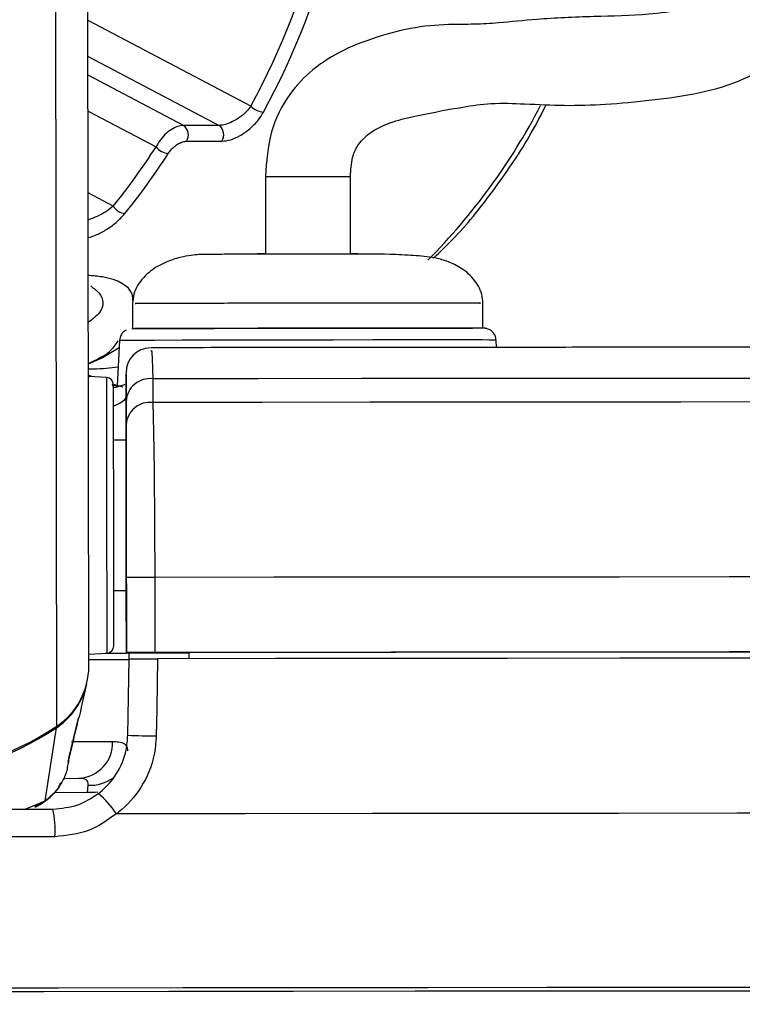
# Model space of a CAD drawing. Header units: millimetres. Extents: x 10 to 10348, y 8 to 8288.
# Tile 66 of 129: x 5151 to 5180, y 3015 to 3055. Entities that reach past the tile are written whole.
import ezdxf

# ---------------------------------------------------------------- set-up
doc = ezdxf.new("R2010")
doc.units = ezdxf.units.MM
doc.layers.add('COMPONENT_GEOMETRY', color=7, linetype='Continuous')
doc.styles.add('SLDTEXTSTYLE0', font='TXT', dxfattribs={"width": 0.75})
doc.dimstyles.new('SLDDIMSTYLE1', dxfattribs={"dimtxt": 75, "dimasz": 3.302, "dimexe": 0, "dimexo": 0.0625, "dimgap": 18.75, "dimtad": 0, "dimtih": 1, "dimtoh": 1, "dimdec": 0, "dimrnd": 1e-09, "dimzin": 12, "dimdsep": 46, "dimtxsty": 'SLDTEXTSTYLE0', "dimsah": 1, "dimcen": 0.09, "dimadec": 0, "dimazin": 3, "dimtfac": 1, "dimtdec": 0, "dimtofl": 0, "dimtmove": 0, "dimatfit": 3, "dimfxl": 1, "dimfrac": 2, "dimtolj": 1, "dimtzin": 12, "dimarcsym": 0})

# ---------------------------------------------------------------- blocks, each defined once
blk = doc.blocks.new('_D_6')
at = {"layer": 'COMPONENT_GEOMETRY', "color": 7}
for p, q in [((6592.367, 3169.161), (6314.849, 3169.161)), ((6318.024, 3169.161), (6318.024, 2018.737)), ((6318.024, 749.251), (6318.024, 1899.675)), ((3149.538, 749.251), (6321.199, 749.251))]:
    blk.add_line(p, q, dxfattribs=at)
for points in [[(6318.024, 3169.161), (6317.516, 3165.859), (6318.532, 3165.859)], [(6318.024, 749.251), (6318.532, 752.553), (6317.516, 752.553)]]:
    blk.add_solid(points, dxfattribs=at)
at = {"layer": 'COMPONENT_GEOMETRY', "color": 7, "insert": (6207.191, 1996.355), "char_height": 75, "attachment_point": 1, "style": 'SLDTEXTSTYLE0'}
blk.add_mtext('2420', dxfattribs=at)

msp = doc.modelspace()

# ---------------------------------------------------------------- linework, layer by layer
at = {"color": 7, "linetype": 'Continuous', "lineweight": 25}
for p, q in [((5153.398, 3028.942), (5153.198, 3178.621)), ((5158.599, 3050.563), (5157.185, 3050.563)), ((5157.3, 3049.93), (5158.714, 3049.93)), ((5160.449, 3048.519), (5160.454, 3045.415)), ((5163.853, 3045.446), (5163.849, 3048.524)), ((5155.142, 3043.436), (5155.144, 3042.437)), ((5169.144, 3042.455), (5169.142, 3043.455)), ((5154.62, 3041.962), (5154.528, 3040.165)), ((5169.685, 3041.688), (5169.669, 3041.982)), ((5154.605, 3041.672), (5153.943, 3041.275)), ((5153.943, 3041.275), (5153.366, 3041.011)), ((5153.518, 3040.519), (5153.367, 3040.584)), ((5154.099, 3040.489), (5153.383, 3040.526)), ((5154.883, 3040.562), (5154.884, 3039.757)), ((5155.954, 3040.43), (5155.953, 3039.484)), ((5154.773, 3040.094), (5154.38, 3040.207)), ((5154.884, 3039.757), (5154.886, 3037.975)), ((5154.885, 3038.607), (5154.884, 3039.553)), ((5154.886, 3037.975), (5154.386, 3037.974)), ((5154.886, 3037.975), (5154.886, 3037.975)), ((5154.89, 3035.032), (5154.898, 3029.479)), ((5154.898, 3029.488), (5154.894, 3032.488)), ((5156.029, 3032.491), (5156.033, 3029.491)), ((5154.394, 3031.975), (5154.894, 3031.975)), ((5154.898, 3029.471), (5154.894, 3031.975)), ((5154.894, 3031.975), (5154.898, 3029.466)), ((5153.398, 3029.421), (5154.113, 3029.459)), ((5154.898, 3029.488), (5154.898, 3029.479)), ((5154.898, 3029.479), (5157.398, 3029.483)), ((5154.898, 3029.471), (5154.898, 3029.466)), ((5155.007, 3029.471), (5154.898, 3029.471)), ((5154.954, 3026.185), (5155.003, 3029.238)), ((5155.003, 3029.229), (5155.007, 3029.48)), ((5157.398, 3029.489), (5157.398, 3029.483)), ((5157.398, 3029.489), (5157.398, 3029.242)), ((5157.398, 3029.483), (5157.398, 3029.242)), ((5153.098, 3027.311), (5153.31, 3028.232)), ((5152.601, 3025.264), (5152.983, 3026.862)), ((5152.974, 3026.829), (5152.994, 3026.896)), ((5151.651, 3023.563), (5152.107, 3026.486)), ((5152.57, 3025.151), (5152.606, 3025.263)), ((5152.544, 3024.902), (5152.585, 3025.079)), ((5152.436, 3024.46), (5153, 3024.461)), ((5153.339, 3023.889), (5153.374, 3024.184))]:
    msp.add_line(p, q, dxfattribs=at)
at = {"color": 8, "linetype": 'Continuous', "lineweight": 25}
for p, q in [((5152.116, 3026.546), (5151.921, 3172.315)), ((5159.871, 3051.333), (5153.364, 3054.755)), ((5153.366, 3053.315), (5158.599, 3050.563)), ((5157.185, 3050.563), (5153.367, 3052.571)), ((5153.369, 3051.132), (5156.082, 3049.705)), ((5154.374, 3047.337), (5153.373, 3047.864)), ((5154.571, 3040.119), (5154.323, 3040.206)), ((5154.331, 3040.169), (5154.529, 3040.184)), ((5153.339, 3023.889), (5152.01, 3023.887)), ((5150.85, 3023.233), (5151.651, 3023.563)), ((5151.243, 3023.336), (5151.651, 3023.563))]:
    msp.add_line(p, q, dxfattribs=at)
at = {"color": 8, "linetype": 'Continuous', "lineweight": 25, "flags": 128}
for points in [[(5160.476, 3048.519), (5160.459, 3048.52), (5160.66, 3048.521), (5161.085, 3048.522), (5161.673, 3048.523), (5162.334, 3048.524), (5162.966, 3048.525), (5163.475, 3048.525), (5163.779, 3048.524), (5163.839, 3048.524)], [(5167.465, 3041.986), (5166.197, 3041.986), (5164.739, 3041.985), (5163.16, 3041.983), (5161.534, 3041.981), (5159.936, 3041.978), (5158.441, 3041.976), (5157.119, 3041.972), (5156.033, 3041.969), (5155.232, 3041.966), (5154.754, 3041.964), (5154.62, 3041.962)], [(5154.099, 3040.489), (5154.099, 3040.487), (5154.099, 3040.26), (5154.1, 3039.673), (5154.101, 3038.765), (5154.103, 3037.599), (5154.104, 3036.255)], [(5154.104, 3036.255), (5154.106, 3034.823), (5154.108, 3033.401), (5154.11, 3032.087), (5154.111, 3030.969), (5154.113, 3030.124), (5154.113, 3029.61), (5154.113, 3029.459)], [(5152.7, 3025.93), (5152.709, 3025.93), (5153.355, 3025.932), (5153.906, 3025.934), (5154.349, 3025.935)], [(5153.753, 3023.913), (5153.643, 3023.897), (5153.339, 3023.889)]]:
    msp.add_lwpolyline(points, dxfattribs=at)
at = {"color": 7, "linetype": 'Continuous', "lineweight": 25, "flags": 128}
for points in [[(5160.14, 3045.443), (5160.171, 3045.442), (5160.441, 3045.442)], [(5163.845, 3045.446), (5164.093, 3045.448), (5164.14, 3045.448)], [(5155.118, 3042.436), (5155.162, 3042.437), (5155.512, 3042.44), (5156.195, 3042.443), (5157.176, 3042.446), (5158.406, 3042.448), (5159.823, 3042.451), (5161.357, 3042.454), (5162.93, 3042.456), (5164.464, 3042.458), (5165.882, 3042.459), (5167.112, 3042.459)], [(5156.399, 3042.443), (5155.653, 3042.44), (5155.233, 3042.438), (5155.229, 3042.438)], [(5169.144, 3042.455), (5169.129, 3042.456), (5168.853, 3042.457), (5168.24, 3042.458), (5167.322, 3042.459), (5166.144, 3042.459), (5164.765, 3042.458), (5163.255, 3042.456), (5161.689, 3042.454), (5160.146, 3042.452), (5158.704, 3042.449), (5157.433, 3042.446), (5156.399, 3042.443)], [(5167.112, 3042.459), (5168.092, 3042.459), (5168.723, 3042.458)], [(5187.145, 3040.455), (5183.648, 3040.453), (5180.007, 3040.451), (5176.236, 3040.449), (5172.35, 3040.446), (5168.363, 3040.443), (5164.291, 3040.439), (5160.15, 3040.435), (5155.954, 3040.43)], [(5154.389, 3036.185), (5154.387, 3037.457), (5154.386, 3038.56), (5154.384, 3039.418), (5154.384, 3039.973), (5154.383, 3040.188), (5154.383, 3040.19)], [(5188.372, 3039.51), (5184.744, 3039.508), (5180.964, 3039.506), (5177.046, 3039.504), (5173.007, 3039.501), (5168.861, 3039.497), (5164.626, 3039.493), (5160.318, 3039.489), (5155.953, 3039.484)], [(5154.386, 3037.974), (5154.386, 3038.11), (5154.386, 3038.274)], [(5154.886, 3037.975), (5154.886, 3037.92), (5154.887, 3037.753), (5154.887, 3037.483), (5154.887, 3037.118), (5154.888, 3036.672), (5154.889, 3036.163), (5154.889, 3035.609), (5154.89, 3035.032)], [(5154.397, 3029.759), (5154.397, 3029.902), (5154.397, 3030.388), (5154.395, 3031.187), (5154.394, 3032.244), (5154.392, 3033.487), (5154.391, 3034.831), (5154.389, 3036.185)], [(5191.274, 3032.518), (5187.344, 3032.517), (5183.243, 3032.515), (5178.987, 3032.512), (5174.595, 3032.509), (5170.084, 3032.505), (5165.473, 3032.501), (5160.782, 3032.496), (5156.029, 3032.491)], [(5154.395, 3031.675), (5154.395, 3031.727), (5154.394, 3031.975)], [(5155.007, 3029.458), (5154.748, 3029.457), (5154.045, 3029.456)], [(5191.278, 3029.518), (5187.348, 3029.517), (5183.247, 3029.515), (5178.991, 3029.512), (5174.599, 3029.509), (5170.088, 3029.505), (5165.478, 3029.501), (5160.786, 3029.496), (5156.033, 3029.491)], [(5156.14, 3029.241), (5156.107, 3027.241), (5156.089, 3026.153)], [(5191.192, 3029.268), (5187.281, 3029.267), (5183.2, 3029.265), (5178.967, 3029.262), (5174.599, 3029.259), (5170.114, 3029.255), (5165.53, 3029.251), (5160.865, 3029.246), (5156.14, 3029.241)], [(5188.382, 3029.513), (5184.884, 3029.512), (5181.253, 3029.51), (5177.501, 3029.507), (5173.642, 3029.504), (5169.689, 3029.501), (5165.654, 3029.497), (5161.553, 3029.493), (5157.398, 3029.489)], [(5139.854, 3023.218), (5141.365, 3023.22), (5142.878, 3023.222), (5144.392, 3023.224), (5145.906, 3023.226), (5147.421, 3023.228), (5148.935, 3023.23), (5150.447, 3023.232), (5151.958, 3023.234)], [(5192.44, 3023.069), (5188.256, 3023.067), (5183.868, 3023.065), (5179.298, 3023.062), (5174.566, 3023.059), (5169.697, 3023.055), (5164.712, 3023.05), (5159.637, 3023.045), (5154.496, 3023.039)], [(5152.041, 3022.127), (5150.51, 3022.125), (5148.977, 3022.123), (5147.443, 3022.122), (5145.908, 3022.119), (5144.373, 3022.117), (5142.838, 3022.115), (5141.305, 3022.113), (5139.774, 3022.111)], [(5196.512, 3015.963), (5192.817, 3015.963), (5188.888, 3015.962), (5184.745, 3015.96), (5180.409, 3015.958), (5175.901, 3015.955), (5171.244, 3015.951), (5166.46, 3015.947), (5161.574, 3015.942), (5156.61, 3015.937), (5151.593, 3015.931), (5146.547, 3015.924)], [(5196.448, 3015.963), (5192.758, 3015.963), (5188.834, 3015.962), (5184.696, 3015.96), (5180.366, 3015.958), (5175.863, 3015.955), (5171.212, 3015.951), (5166.434, 3015.947), (5161.554, 3015.942), (5156.597, 3015.937), (5151.586, 3015.931), (5146.547, 3015.924)], [(5196.375, 3016.107), (5193.089, 3016.107), (5189.188, 3016.106), (5185.077, 3016.104), (5180.775, 3016.102), (5176.304, 3016.099), (5171.684, 3016.095), (5166.938, 3016.091), (5162.091, 3016.087), (5157.164, 3016.081), (5152.183, 3016.075), (5147.171, 3016.069)]]:
    msp.add_lwpolyline(points, dxfattribs=at)
at = {"color": 7, "linetype": 'Continuous', "lineweight": 25}
for centre, radius, start, end in [((5160.444, 3051.884), 0.795, 223.9201, 264.954), ((5156.895, 3050.183), 0.478, 327.9477, 52.6544), ((5158.309, 3050.183), 0.478, 327.9477, 52.6544), ((5156.644, 3050.162), 0.725, 219.0787, 264.1785), ((5154.917, 3047.672), 0.638, 211.6268, 262.9549), ((5155.883, 3040.675), 1, 91.4875, 180.1194), ((5154.083, 3040.189), 0.3, 0.077, 87.077), ((5155.836, 3039.483), 0.955, 82.935, 175.7759), ((5155.837, 3038.537), 0.954, 83.0218, 175.7762), ((5156.005, 2816.754), 215.736, 89.99368, 90.29515), ((5154.097, 3029.759), 0.3, 273.077, 0.077), ((5153.31, 3213.862), 184.653, 270.02243, 270.52537), ((5154.06, 3098.967), 69.506, 270.05918, 270.69026), ((5156.068, 2790.511), 238.98, 90.00834, 90.28049), ((5150.502, 3028.951), 2.897, 303.865, 359.8275), ((5150.482, 3028.895), 2.906, 303.9969, 340.0781), ((5145.889, 3035.758), 11.119, 236.0974, 304.0565), ((5145.902, 3035.652), 11.069, 270.0134, 304.0937), ((5156.124, 3047.522), 21.368, 266.8593, 269.9065), ((5152.922, 3025.886), 1.427, 273.1283, 1.9892), ((5151.58, 3021.17), 3.463, 32.6533, 50.6833), ((5148.508, 3022.419), 3.545, 355.2815, 13.293)]:
    msp.add_arc(centre, radius, start, end, dxfattribs=at)
at = {"color": 8, "linetype": 'Continuous', "lineweight": 25}
for centre, radius, start, end in [((5148.921, 3063.019), 25.364, 315.2914, 332.622), ((5168.156, 2824.694), 217.293, 89.60097, 90.18209), ((5151.977, 3026.477), 0.13, 4.0337, 24.9888), ((5153.452, 3025.75), 1.568, 267.1234, 306.1817)]:
    msp.add_arc(centre, radius, start, end, dxfattribs=at)
at = {"color": 7, "linetype": 'Continuous', "lineweight": 25}
for centre, major_axis, ratio, start_param, end_param in [((5144.04, 3068.091), (-0.238, 27.599), 0.718698, 4.053659, 4.669369), ((5144.318, 3068.094), (-0.238, 27.999), 0.718532, 4.053752, 4.669462), ((5141.211, 3068.091), (-0.238, 27.599), 0.718698, 3.855149, 3.977102), ((5141.489, 3068.094), (-0.238, 27.999), 0.718532, 3.855242, 3.977195)]:
    msp.add_ellipse(centre, major_axis=major_axis, ratio=ratio, start_param=start_param, end_param=end_param, dxfattribs=at)
for points, knots in [([(5163.849, 3048.524), (5163.862, 3048.783), (5163.885, 3049.239), (5164.204, 3049.94), (5165.068, 3050.626), (5166.469, 3050.954), (5168.081, 3051.26), (5169.505, 3051.476), (5170.936, 3051.421), (5172.455, 3051.343), (5174.072, 3051.393), (5175.836, 3051.565), (5177.778, 3051.816), (5179.319, 3052.265), (5180.424, 3052.869), (5181.114, 3053.431), (5181.634, 3054.06), (5182.166, 3055.028), (5182.458, 3056.548), (5182.081, 3058.688), (5180.982, 3061.198), (5179.843, 3062.93), (5179.198, 3063.909)], [0, 0, 0, 0, 0.022111, 0.0389, 0.072371, 0.146112, 0.207467, 0.244245, 0.286123, 0.338201, 0.395145, 0.45656, 0.515373, 0.57069, 0.597552, 0.623297, 0.646213, 0.667451, 0.719432, 0.785482, 0.878678, 1, 1, 1, 1]), ([(5176.564, 3061.707), (5176.941, 3061.154), (5177.664, 3060.092), (5178.455, 3058.558), (5178.874, 3057.377), (5178.971, 3056.621), (5178.921, 3056.209), (5178.83, 3056.009), (5178.723, 3055.878), (5178.599, 3055.768), (5178.415, 3055.646), (5177.919, 3055.395), (5177.007, 3055.154), (5175.531, 3054.95), (5173.509, 3054.919), (5171.404, 3054.829), (5169.926, 3054.665), (5168.816, 3054.592), (5167.653, 3054.612), (5166.241, 3054.483), (5164.671, 3054.043), (5163.36, 3053.504), (5162.255, 3052.758), (5161.327, 3051.785), (5160.579, 3050.304), (5160.493, 3049.124), (5160.449, 3048.519)], [0, 0, 0, 0, 0.081486, 0.156451, 0.209808, 0.236249, 0.252028, 0.260859, 0.264636, 0.269364, 0.27586, 0.284671, 0.321186, 0.366566, 0.438204, 0.515029, 0.575324, 0.614341, 0.653057, 0.706235, 0.760365, 0.814825, 0.849626, 0.893234, 0.94525, 1, 1, 1, 1]), ([(5159.871, 3051.333), (5159.818, 3051.263), (5159.699, 3051.106), (5159.446, 3050.888), (5159.149, 3050.707), (5158.85, 3050.586), (5158.682, 3050.571), (5158.599, 3050.563)], [0, 0, 0, 0, 0.1749076, 0.3963626, 0.6042791, 0.8032174, 1, 1, 1, 1]), ([(5167.163, 3045.253), (5167.454, 3045.529), (5168.335, 3046.366), (5169.646, 3048.044), (5170.869, 3049.82), (5171.479, 3051.01), (5171.675, 3051.392)], [0, 0, 0, 0, 0.165744, 0.502623, 0.840141, 1, 1, 1, 1]), ([(5158.714, 3049.93), (5158.829, 3049.941), (5159.058, 3049.965), (5159.455, 3050.148), (5159.841, 3050.423), (5160.165, 3050.753), (5160.31, 3050.988), (5160.374, 3051.092)], [0, 0, 0, 0, 0.199756, 0.399866, 0.607022, 0.826553, 1, 1, 1, 1]), ([(5157.185, 3050.563), (5157.105, 3050.554), (5156.946, 3050.536), (5156.682, 3050.401), (5156.429, 3050.199), (5156.218, 3049.956), (5156.124, 3049.783), (5156.082, 3049.705)], [0, 0, 0, 0, 0.203156, 0.404338, 0.608435, 0.821707, 1, 1, 1, 1]), ([(5156.571, 3049.441), (5156.602, 3049.485), (5156.671, 3049.583), (5156.816, 3049.722), (5156.983, 3049.837), (5157.153, 3049.914), (5157.251, 3049.925), (5157.3, 3049.93)], [0, 0, 0, 0, 0.182942, 0.399983, 0.604335, 0.802378, 1, 1, 1, 1]), ([(5169.142, 3043.455), (5169.132, 3043.575), (5169.113, 3043.816), (5168.918, 3044.264), (5168.521, 3044.709), (5167.965, 3045.042), (5167.259, 3045.285), (5166.654, 3045.341), (5165.449, 3045.417), (5164.145, 3045.421), (5162.761, 3045.419), (5161.728, 3045.417), (5160.728, 3045.416), (5159.796, 3045.414), (5158.971, 3045.411), (5158.252, 3045.402), (5157.906, 3045.408), (5157.49, 3045.374), (5157.021, 3045.289), (5156.451, 3045.103), (5155.835, 3044.76), (5155.392, 3044.294), (5155.175, 3043.819), (5155.153, 3043.563), (5155.143, 3043.436)], [0, 0, 0, 0, 0.01878, 0.037879, 0.077117, 0.116246, 0.153659, 0.227178, 0.2937, 0.409149, 0.463503, 0.51717, 0.570154, 0.622885, 0.676537, 0.731304, 0.787192, 0.814143, 0.843483, 0.878202, 0.918099, 0.959724, 0.980093, 1, 1, 1, 1]), ([(5154.893, 3042.378), (5154.875, 3042.369), (5154.807, 3042.338), (5154.714, 3042.24), (5154.636, 3042.106), (5154.63, 3042.009), (5154.627, 3041.968)], [0, 0, 0, 0, 0.119738, 0.436982, 0.767119, 1, 1, 1, 1]), ([(5169.659, 3041.998), (5169.656, 3042.04), (5169.649, 3042.132), (5169.58, 3042.251), (5169.492, 3042.343), (5169.403, 3042.401), (5169.324, 3042.433), (5169.265, 3042.447), (5169.231, 3042.451), (5169.212, 3042.453), (5169.197, 3042.454), (5169.18, 3042.455), (5169.147, 3042.456), (5169.059, 3042.457), (5168.814, 3042.457), (5168.69, 3042.458)], [0, 0, 0, 0, 0.039838, 0.087665, 0.127304, 0.160789, 0.188222, 0.208469, 0.220214, 0.229726, 0.242678, 0.26759, 0.340757, 0.664886, 1, 1, 1, 1]), ([(5183.742, 3041.697), (5183.327, 3041.696), (5181.696, 3041.696), (5178.72, 3041.694), (5174.765, 3041.692), (5170.662, 3041.689), (5166.439, 3041.685), (5162.114, 3041.681), (5158.581, 3041.678), (5156.489, 3041.675), (5155.881, 3041.675)], [0, 0, 0, 0, 0.050579, 0.198706, 0.346846, 0.494983, 0.643115, 0.791246, 0.939372, 1, 1, 1, 1]), ([(5154.884, 3039.553), (5154.884, 3039.951), (5154.883, 3040.773), (5154.883, 3040.634), (5154.883, 3040.562)], [0, 0, 0, 0, 0.484202, 1, 1, 1, 1]), ([(5154.841, 3040.207), (5154.758, 3040.176), (5154.647, 3040.134), (5154.461, 3040.09), (5154.413, 3040.078)], [0, 0, 0, 0, 0.741082, 1, 1, 1, 1]), ([(5155.953, 3039.484), (5155.966, 3038.973), (5155.992, 3037.95), (5156.017, 3035.587), (5156.027, 3033.669), (5156.029, 3032.633), (5156.029, 3032.491)], [0, 0, 0, 0, 0.317082, 0.634492, 0.949901, 1, 1, 1, 1]), ([(5154.894, 3032.488), (5154.893, 3032.612), (5154.892, 3033.519), (5154.89, 3035.198), (5154.887, 3037.266), (5154.886, 3038.16), (5154.885, 3038.607)], [0, 0, 0, 0, 0.050068, 0.3653071, 0.6826892, 1, 1, 1, 1]), ([(5155.003, 3029.238), (5155.014, 3029.238), (5155.036, 3029.238), (5155.208, 3029.239), (5155.462, 3029.24), (5155.787, 3029.24), (5156.02, 3029.241), (5156.14, 3029.241)], [0, 0, 0, 0, 0.1975368, 0.3950827, 0.5927349, 0.7902958, 1, 1, 1, 1]), ([(5153.091, 3027.312), (5153.086, 3027.282), (5153.047, 3027.015), (5153.008, 3026.916), (5152.974, 3026.829)], [0, 0, 0, 0, 0.113001, 1, 1, 1, 1]), ([(5152.974, 3026.829), (5152.909, 3026.554), (5152.777, 3025.997), (5152.639, 3025.436), (5152.57, 3025.151)], [0, 0, 0, 0, 0.493257, 1, 1, 1, 1]), ([(5153.775, 3023.849), (5153.795, 3023.866), (5154.082, 3024.089), (5154.551, 3024.625), (5154.898, 3025.451), (5154.938, 3025.986), (5154.954, 3026.185)], [0, 0, 0, 0, 0.0295677, 0.4055415, 0.7790226, 1, 1, 1, 1]), ([(5156.089, 3026.153), (5156.069, 3025.888), (5156.014, 3025.173), (5155.544, 3024.071), (5154.911, 3023.357), (5154.524, 3023.06), (5154.496, 3023.039)], [0, 0, 0, 0, 0.220492, 0.593656, 0.970364, 1, 1, 1, 1]), ([(5154.349, 3025.935), (5154.428, 3025.932), (5154.739, 3025.921), (5154.928, 3025.788), (5154.941, 3025.596), (5154.944, 3025.556)], [0, 0, 0, 0, 0.213154, 0.833692, 1, 1, 1, 1]), ([(5152.583, 3025.07), (5152.585, 3025.075), (5152.595, 3025.11), (5152.6, 3025.161), (5152.604, 3025.208), (5152.604, 3025.226), (5152.604, 3025.233)], [0, 0, 0, 0, 0.078154, 0.458249, 0.784302, 1, 1, 1, 1]), ([(5151.259, 3023.309), (5151.385, 3023.378), (5151.594, 3023.491), (5151.902, 3023.753), (5152.157, 3023.995), (5152.248, 3024.222), (5152.273, 3024.287)], [0, 0, 0, 0, 0.299714, 0.499217, 0.858489, 1, 1, 1, 1]), ([(5153.374, 3024.184), (5153.376, 3024.213), (5153.384, 3024.326), (5153.305, 3024.412), (5153.147, 3024.455), (5153.055, 3024.459), (5153, 3024.461)], [0, 0, 0, 0, 0.167624, 0.63974, 0.784734, 1, 1, 1, 1]), ([(5151.958, 3023.234), (5152.299, 3023.264), (5152.955, 3023.323), (5153.509, 3023.678), (5153.775, 3023.849)], [0, 0, 0, 0, 0.51953, 1, 1, 1, 1]), ([(5154.496, 3023.039), (5154.139, 3022.785), (5153.402, 3022.264), (5152.504, 3022.174), (5152.041, 3022.127)], [0, 0, 0, 0, 0.4853509, 1, 1, 1, 1])]:
    msp.add_open_spline(points, degree=3, knots=knots, dxfattribs=at)
at = {"color": 8, "linetype": 'Continuous', "lineweight": 25}
for points, knots in [([(5154.374, 3047.337), (5154.279, 3047.26), (5154.094, 3047.111), (5153.756, 3046.931), (5153.508, 3046.82), (5153.388, 3046.788), (5153.375, 3046.785)], [0, 0, 0, 0, 0.353148, 0.683053, 0.964969, 1, 1, 1, 1]), ([(5153.375, 3046.075), (5153.471, 3046.105), (5153.701, 3046.177), (5154.091, 3046.387), (5154.51, 3046.681), (5154.727, 3046.917), (5154.839, 3047.039)], [0, 0, 0, 0, 0.174464, 0.419684, 0.70091, 1, 1, 1, 1]), ([(5155.156, 3043.532), (5155.154, 3043.629), (5155.141, 3044.078), (5154.422, 3044.481), (5153.558, 3044.549), (5153.361, 3044.564)], [0, 0, 0, 0, 0.17643, 0.812951, 1, 1, 1, 1]), ([(5153.471, 3044.144), (5153.593, 3044.052), (5153.982, 3043.762), (5154.041, 3043.181), (5153.542, 3042.814), (5153.364, 3042.683)], [0, 0, 0, 0, 0.227444, 0.723964, 1, 1, 1, 1]), ([(5156.398, 3043.443), (5155.921, 3043.441), (5155.183, 3043.439), (5155.251, 3043.437), (5155.276, 3043.436)], [0, 0, 0, 0, 0.645511, 1, 1, 1, 1]), ([(5169.009, 3043.455), (5169.039, 3043.455), (5169.134, 3043.457), (5168.151, 3043.459), (5166.257, 3043.459), (5163.673, 3043.457), (5160.888, 3043.453), (5158.227, 3043.448), (5157.008, 3043.445), (5156.398, 3043.443)], [0, 0, 0, 0, 0.069885, 0.224903, 0.379922, 0.534941, 0.689965, 0.844976, 1, 1, 1, 1]), ([(5153.366, 3041.049), (5153.68, 3041.191), (5154.23, 3041.439), (5154.467, 3041.795), (5154.568, 3041.947)], [0, 0, 0, 0, 0.572505, 1, 1, 1, 1]), ([(5155.881, 3041.531), (5155.891, 3041.558), (5155.911, 3041.614), (5155.935, 3041.086), (5155.948, 3040.61), (5155.954, 3040.43)], [0, 0, 0, 0, 0.3653564, 0.7602931, 1, 1, 1, 1]), ([(5154.565, 3040.891), (5154.25, 3040.855), (5153.873, 3040.812), (5153.438, 3040.822), (5153.366, 3040.824)], [0, 0, 0, 0, 0.835354, 1, 1, 1, 1]), ([(5154.884, 3039.757), (5154.87, 3039.67), (5154.847, 3039.53), (5154.51, 3039.395), (5154.384, 3039.345)], [0, 0, 0, 0, 0.626588, 1, 1, 1, 1]), ([(5152.539, 3024.903), (5152.535, 3024.877), (5152.504, 3024.689), (5152.351, 3024.34), (5152.066, 3023.897), (5151.786, 3023.672), (5151.651, 3023.563)], [0, 0, 0, 0, 0.048626, 0.347973, 0.684878, 1, 1, 1, 1]), ([(5152.57, 3025.151), (5152.562, 3025.054), (5152.552, 3024.933), (5152.574, 3025.057), (5152.578, 3025.08)], [0, 0, 0, 0, 0.812673, 1, 1, 1, 1])]:
    msp.add_open_spline(points, degree=3, knots=knots, dxfattribs=at)

# ---------------------------------------------------------------- dimensions: what is measured, and where the dimension line sits
at = {"layer": 'COMPONENT_GEOMETRY', "color": 7}
dim = msp.add_linear_dim(base=(6318.024, 749.251), p1=(6593.637, 3169.161), p2=(3148.268, 749.251), angle=90, dimstyle='SLDDIMSTYLE1', dxfattribs=at)
dim.commit()
dim.dimension.update_dxf_attribs({"geometry": '_D_6', "text_midpoint": (6318.024, 1959.206), "dimtype": 160})

doc.saveas('drawing.dxf')
